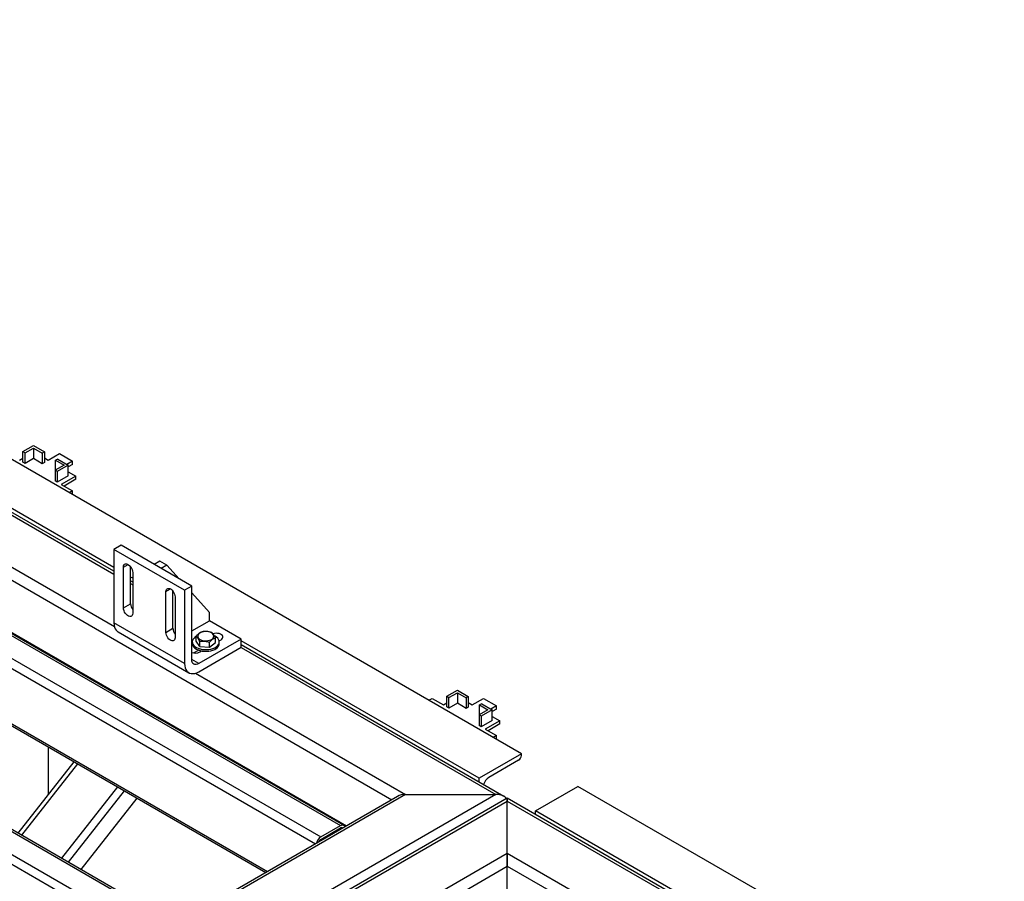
# Model space of a CAD drawing. Header units: millimetres. Extents: x 5 to 589, y 5 to 450.
# Tile 49 of 91: x 527 to 554, y 161 to 184. Entities that reach past the tile are written whole.
import ezdxf

# ---------------------------------------------------------------- set-up
doc = ezdxf.new("R2010")
doc.units = ezdxf.units.MM
doc.layers.add('TRAIT-FORT', color=4, linetype='Continuous', lineweight=25)

msp = doc.modelspace()

# ---------------------------------------------------------------- linework, layer by layer
at = {"layer": 'TRAIT-FORT', "color": 4, "linetype": 'Continuous', "lineweight": 25}
for p, q in [((540.66253, 164.1248), (506.26274, 183.98338)), ((529.64267, 169.16252), (514.25832, 178.04372)), ((529.64267, 169.05911), (514.25832, 177.94031)), ((514.25424, 177.86956), (529.64267, 168.986)), ((513.01997, 177.16992), (529.65385, 167.56739)), ((527.17972, 172.2976), (527.46401, 172.46172)), ((527.17972, 172.2976), (527.23705, 172.2645)), ((527.17972, 172.01071), (527.17972, 172.2976)), ((527.23705, 172.2645), (527.46401, 172.39552)), ((527.46401, 172.46172), (527.76024, 172.29071)), ((527.46401, 172.39552), (527.7029, 172.25762)), ((527.46401, 172.39552), (527.46401, 172.10863)), ((527.08416, 172.06587), (527.17972, 172.12103)), ((527.23705, 171.97761), (527.23705, 172.2645)), ((527.46401, 172.10863), (527.23705, 171.97761)), ((527.7029, 171.97072), (527.46401, 172.10863)), ((527.76024, 172.29071), (527.7029, 172.25762)), ((527.7029, 172.25762), (527.7029, 171.97072)), ((527.76024, 172.29071), (527.76024, 172.00382)), ((527.76024, 172.12791), (527.86771, 172.06587)), ((527.86771, 172.06587), (528.17349, 172.24239)), ((528.12189, 172.0957), (528.06456, 172.0626)), ((528.06456, 172.0626), (528.29152, 171.93158)), ((528.06456, 171.80056), (528.06456, 172.0626)), ((528.12189, 172.0957), (528.40619, 171.93158)), ((528.17349, 172.24239), (528.52322, 172.04049)), ((528.52322, 172.04049), (528.37037, 171.95226)), ((528.52322, 171.95222), (528.52322, 172.04049)), ((527.23705, 171.97761), (527.17972, 172.01071)), ((527.76024, 172.00382), (527.7029, 171.97072)), ((528.29152, 171.93158), (528.05263, 171.79368)), ((528.10997, 171.76058), (528.05263, 171.79368)), ((528.05263, 171.79368), (528.05263, 171.50678)), ((528.40619, 171.93158), (528.10997, 171.76058)), ((528.10997, 171.76058), (528.10997, 171.47368)), ((528.52322, 171.95222), (528.40619, 171.88466)), ((528.40619, 171.64469), (528.40619, 171.93158)), ((528.10997, 171.47368), (528.05263, 171.50678)), ((528.40619, 171.64469), (528.10997, 171.47368)), ((528.60922, 171.63781), (528.21745, 171.41164)), ((528.60922, 171.54953), (528.2939, 171.3675)), ((528.40619, 171.75501), (528.60922, 171.63781)), ((528.60922, 171.54953), (528.60922, 171.63781)), ((522.50708, 171.34006), (537.1592, 162.88157)), ((528.21745, 171.41164), (528.52322, 171.23512)), ((528.52322, 171.23512), (528.43449, 171.1839)), ((528.52322, 171.14684), (528.52322, 171.23512)), ((528.52322, 171.14684), (528.51095, 171.13976)), ((521.05465, 170.67813), (535.77011, 162.18308)), ((535.85119, 162.1911), (521.13572, 170.68616)), ((520.40487, 170.17062), (535.09522, 161.69006)), ((520.51954, 170.36922), (535.235, 161.87417)), ((522.50708, 169.92766), (535.9359, 162.17537)), ((529.83378, 169.76339), (529.64267, 169.65307)), ((531.55377, 168.54981), (529.64267, 169.65307)), ((529.64267, 169.65307), (529.64267, 167.66689)), ((531.74488, 168.66014), (529.83378, 169.76339)), ((529.90067, 169.1731), (530.02491, 169.24482)), ((529.90067, 168.06966), (529.90067, 169.1731)), ((530.09178, 168.17999), (530.09178, 169.18365)), ((530.88489, 169.33312), (530.732, 169.24486)), ((531.076, 169.22279), (530.88489, 169.33312)), ((531.076, 169.22279), (530.92311, 169.13453)), ((531.40343, 168.85725), (531.076, 169.22279)), ((530.14911, 168.87016), (530.09178, 168.90326)), ((530.14911, 169.02967), (530.14911, 167.92624)), ((520.40487, 168.66995), (533.79546, 160.93972)), ((520.43846, 168.5957), (533.74795, 160.9123)), ((530.14911, 168.76675), (530.09178, 168.79985)), ((530.09178, 168.72674), (530.14911, 168.69364)), ((531.04733, 168.51114), (531.17157, 168.58287)), ((531.74488, 168.66014), (531.55377, 168.54981)), ((531.74488, 166.67396), (531.74488, 168.66014)), ((531.04733, 167.40771), (531.04733, 168.51114)), ((531.23844, 167.51804), (531.23844, 168.52169)), ((531.29577, 168.36772), (531.29577, 167.26429)), ((531.55377, 168.54981), (531.55377, 166.56363)), ((532.22266, 167.9427), (531.74488, 168.47607)), ((531.26455, 159.54329), (516.54908, 168.03835)), ((529.90067, 168.06966), (530.09178, 168.17999)), ((516.46801, 168.03032), (531.18347, 159.53527)), ((532.22266, 167.72201), (532.22266, 167.9427)), ((515.81823, 167.52281), (530.50858, 159.04225)), ((515.9329, 167.72141), (530.64836, 159.22636)), ((531.55377, 166.56363), (529.64267, 167.66689)), ((531.04733, 167.40771), (531.23844, 167.51804)), ((531.74488, 167.4462), (532.22266, 167.72201)), ((533.08265, 167.22555), (532.22266, 167.72201)), ((529.75464, 167.4194), (531.66574, 166.31615)), ((531.86229, 167.17181), (531.86229, 167.30412)), ((532.38779, 167.12968), (532.38779, 167.26199)), ((531.77192, 167.0536), (531.74488, 167.038)), ((531.76017, 167.15074), (531.76017, 167.10661)), ((531.96207, 167.02992), (531.86229, 167.17181)), ((533.08265, 167.22555), (531.93599, 166.5636)), ((531.93599, 166.34291), (533.08265, 167.00486)), ((531.96207, 167.02992), (531.96207, 167.16223)), ((531.96207, 167.02992), (532.22481, 167.00885)), ((532.22481, 167.00885), (532.22481, 167.14116)), ((532.22481, 167.00885), (532.38779, 167.12968)), ((532.48654, 167.1793), (532.53799, 167.209)), ((532.4899, 167.10661), (532.4899, 167.15074)), ((533.07857, 167.0025), (539.97453, 163.02155)), ((533.08265, 167.00486), (533.08265, 167.22555)), ((539.51587, 163.46285), (533.08265, 167.17667)), ((540.19073, 162.96985), (533.08265, 167.07326)), ((531.93472, 166.9269), (531.8027, 166.85069)), ((531.93693, 166.92655), (531.92766, 166.92283)), ((531.93586, 166.92613), (531.92766, 166.92283)), ((531.96466, 166.87802), (532.01329, 166.9061)), ((531.9899, 166.91095), (531.9899, 166.8926)), ((531.93599, 166.5636), (531.74488, 166.67392)), ((531.8443, 166.30287), (537.52832, 163.02155)), ((538.64632, 165.67807), (538.93061, 165.84219)), ((538.64632, 165.67807), (538.70365, 165.64498)), ((538.64632, 165.39118), (538.64632, 165.67807)), ((538.70365, 165.64498), (538.93061, 165.776)), ((538.70365, 165.35808), (538.70365, 165.64498)), ((538.93061, 165.84219), (539.22683, 165.67119)), ((538.93061, 165.776), (539.1695, 165.63809)), ((538.93061, 165.776), (538.93061, 165.48911)), ((539.22683, 165.67119), (539.1695, 165.63809)), ((539.1695, 165.63809), (539.1695, 165.3512)), ((539.22683, 165.67119), (539.22683, 165.3843)), ((538.15626, 165.57164), (538.24498, 165.62286)), ((538.24498, 165.62286), (538.55076, 165.44634)), ((538.55076, 165.44634), (538.64632, 165.50151)), ((538.70365, 165.35808), (538.64632, 165.39118)), ((538.93061, 165.48911), (538.70365, 165.35808)), ((539.1695, 165.3512), (538.93061, 165.48911)), ((539.22683, 165.3843), (539.1695, 165.3512)), ((539.22683, 165.50839), (539.33431, 165.44634)), ((539.33431, 165.44634), (539.64009, 165.62286)), ((539.58849, 165.47618), (539.53115, 165.44308)), ((539.53115, 165.44308), (539.75812, 165.31206)), ((539.53115, 165.18103), (539.53115, 165.44308)), ((539.58849, 165.47618), (539.87278, 165.31206)), ((539.64009, 165.62286), (539.98982, 165.42097)), ((539.98982, 165.42097), (539.83697, 165.33273)), ((539.98982, 165.33269), (539.98982, 165.42097)), ((539.75812, 165.31206), (539.51923, 165.17415)), ((539.57656, 165.14105), (539.51923, 165.17415)), ((539.51923, 165.17415), (539.51923, 164.88726)), ((539.87278, 165.31206), (539.57656, 165.14105)), ((539.57656, 165.14105), (539.57656, 164.85416)), ((539.98982, 165.33269), (539.87278, 165.26513)), ((539.87278, 165.02516), (539.87278, 165.31206)), ((539.87278, 165.13549), (540.07582, 165.01828)), ((539.57656, 164.85416), (539.51923, 164.88726)), ((539.87278, 165.02516), (539.57656, 164.85416)), ((540.07582, 165.01828), (539.68404, 164.79211)), ((540.07582, 164.93001), (539.7605, 164.74798)), ((540.07582, 164.93001), (540.07582, 165.01828)), ((539.68404, 164.79211), (539.98982, 164.61559)), ((539.98982, 164.61559), (539.90109, 164.56437)), ((539.98982, 164.52732), (539.98982, 164.61559)), ((527.86783, 163.0254), (527.86783, 164.30682)), ((539.98982, 164.52732), (539.97755, 164.52023)), ((540.66253, 164.1248), (539.51587, 163.46285)), ((540.66253, 164.08067), (540.66253, 164.1248)), ((528.56123, 163.90652), (527.04466, 161.97938)), ((528.6601, 163.84945), (527.14353, 161.92231)), ((540.58608, 163.94826), (539.78342, 163.48489)), ((539.51587, 163.35944), (539.51587, 163.46285)), ((541.04475, 162.58025), (542.1914, 163.2422)), ((564.74238, 150.2238), (542.1914, 163.2422)), ((539.97453, 163.02155), (522.31597, 152.82748)), ((537.52832, 163.02155), (522.31597, 154.23965)), ((529.74179, 163.225), (528.22522, 161.29786)), ((529.92003, 163.12211), (528.40346, 161.19497)), ((537.52832, 163.02155), (539.97453, 163.02155)), ((540.28031, 162.91814), (500.42791, 139.91184)), ((500.6441, 139.96354), (540.28031, 162.84503)), ((537.31212, 162.96985), (522.31597, 154.31275)), ((530.26424, 162.9234), (528.74767, 160.99626)), ((528.75435, 160.9924), (530.27092, 162.91954)), ((549.85255, 157.3922), (540.28031, 162.91814)), ((540.28031, 162.84503), (540.28031, 162.91814)), ((540.28031, 162.91814), (540.28031, 162.84503)), ((540.28031, 161.43286), (540.28031, 162.84503)), ((540.28031, 162.84503), (549.85255, 157.31909)), ((541.04475, 162.47684), (541.04475, 162.58025)), ((549.85255, 157.49561), (541.04475, 162.58025)), ((535.235, 161.87417), (535.77011, 162.18308)), ((535.235, 161.80796), (535.77011, 162.11687)), ((535.7701, 162.11686), (535.80233, 162.09826)), ((503.09031, 139.96354), (540.28031, 161.43286)), ((540.28031, 161.07979), (540.28031, 161.43286)), ((540.28031, 161.43286), (540.28031, 161.07979)), ((540.28031, 161.43286), (549.86372, 155.90047)), ((527.53929, 153.72456), (540.28031, 161.07979)), ((540.28031, 159.6674), (540.28031, 161.07979)), ((540.28031, 161.07979), (541.53234, 160.35701))]:
    msp.add_line(p, q, dxfattribs=at)
at = {"layer": 'TRAIT-FORT', "color": 4, "linetype": 'Continuous', "lineweight": 25, "flags": 128}
for points in [[(529.90067, 169.1731), (529.90428, 169.20534), (529.9149, 169.23155), (529.93191, 169.25019), (529.95433, 169.26018), (529.98084, 169.26094), (530.00992, 169.25243), (530.03986, 169.23514), (530.06894, 169.21008), (530.09546, 169.1787), (530.11787, 169.14283), (530.13488, 169.10455), (530.1455, 169.06609), (530.14911, 169.02967)], [(531.04733, 168.51114), (531.05094, 168.54339), (531.06156, 168.56959), (531.07857, 168.58823), (531.10099, 168.59822), (531.1275, 168.59899), (531.15658, 168.59048), (531.18652, 168.57319), (531.2156, 168.54813), (531.24212, 168.51675), (531.26453, 168.48088), (531.28154, 168.4426), (531.29216, 168.40413), (531.29577, 168.36772)], [(530.14911, 167.92624), (530.1455, 167.894), (530.13488, 167.86779), (530.11787, 167.84915), (530.09546, 167.83916), (530.06894, 167.8384), (530.03986, 167.84691), (530.00992, 167.8642), (529.98084, 167.88926), (529.95433, 167.92063), (529.93191, 167.95651), (529.9149, 167.99479), (529.90428, 168.03325), (529.90067, 168.06966)], [(529.64267, 167.66689), (529.64656, 167.60632), (529.65815, 167.55147), (529.67721, 167.50347), (529.70335, 167.46329), (529.73603, 167.43174), (529.75464, 167.4194)], [(531.29577, 167.26429), (531.29216, 167.23204), (531.28154, 167.20584), (531.26453, 167.1872), (531.24212, 167.17721), (531.2156, 167.17645), (531.18652, 167.18496), (531.15658, 167.20224), (531.1275, 167.2273), (531.10099, 167.25868), (531.07857, 167.29455), (531.06156, 167.33283), (531.05094, 167.3713), (531.04733, 167.40771)], [(531.86229, 167.29689), (531.84189, 167.28359), (531.80788, 167.25487), (531.78252, 167.22332), (531.7665, 167.18978), (531.76026, 167.15518), (531.76397, 167.12046), (531.77753, 167.08656), (531.80056, 167.05442), (531.83245, 167.0249), (531.87232, 166.99882), (531.91909, 166.97688), (531.97147, 166.95968), (532.02804, 166.94769), (532.08726, 166.94125), (532.1475, 166.94051), (532.20714, 166.94551), (532.26453, 166.95611), (532.31812, 166.97202), (532.36645, 166.99281), (532.40819, 167.0179), (532.4422, 167.04662), (532.46756, 167.07817), (532.48358, 167.11171), (532.48982, 167.14631), (532.48611, 167.18103), (532.47255, 167.21493), (532.44952, 167.24707), (532.41763, 167.27659), (532.37776, 167.30267), (532.36342, 167.3102)], [(531.95284, 167.38263), (531.92873, 167.36027), (531.91319, 167.3355), (531.90692, 167.30942), (531.91017, 167.28314), (531.92282, 167.25784), (531.94431, 167.2346), (531.97369, 167.21445), (532.00969, 167.19827), (532.05073, 167.18676), (532.09502, 167.18043), (532.14062, 167.17956), (532.18554, 167.18417), (532.22781, 167.19408), (532.2656, 167.20884), (532.29724, 167.22782), (532.32135, 167.25018), (532.33689, 167.27495), (532.34316, 167.30103), (532.3399, 167.32731), (532.32726, 167.35261), (532.30577, 167.37585), (532.27639, 167.396), (532.24039, 167.41218), (532.19935, 167.42369), (532.15506, 167.43002), (532.10946, 167.43089), (532.06454, 167.42628), (532.02227, 167.41637), (531.98448, 167.40161), (531.95284, 167.38263)], [(532.53799, 167.209), (532.56411, 167.22825), (532.58149, 167.25054), (532.58912, 167.27459), (532.58656, 167.29899), (532.57396, 167.32233), (532.55205, 167.34326), (532.52211, 167.36054), (532.48587, 167.37319), (532.44543, 167.38047), (532.40316, 167.38194), (532.3615, 167.37753), (532.32308, 167.36757)], [(531.76017, 167.10661), (531.76397, 167.07632), (531.77753, 167.04243), (531.80056, 167.01028), (531.83245, 166.98076), (531.87232, 166.95468), (531.91909, 166.93274), (531.97147, 166.91554), (532.02804, 166.90356), (532.08726, 166.89711), (532.1475, 166.89638), (532.20714, 166.90138), (532.26453, 166.91198), (532.31812, 166.92789), (532.36645, 166.94867), (532.40819, 166.97376), (532.4422, 167.00248), (532.46756, 167.03403), (532.48358, 167.06757), (532.48982, 167.10217), (532.4899, 167.10661)], [(531.85086, 166.87849), (531.83367, 166.86325), (531.81728, 166.84498)], [(531.85086, 166.87849), (531.83367, 166.86325), (531.81953, 166.8478)], [(531.55377, 166.56363), (531.55766, 166.50306), (531.56925, 166.44822), (531.58831, 166.40022), (531.61445, 166.36004), (531.64713, 166.32849), (531.68569, 166.30622), (531.72935, 166.29368), (531.77721, 166.29113), (531.82831, 166.29862), (531.8816, 166.316), (531.93599, 166.34291)], [(531.93599, 166.5636), (531.89871, 166.54631), (531.86286, 166.53818), (531.82982, 166.5395), (531.80086, 166.55022), (531.77709, 166.56994), (531.75943, 166.5979), (531.74855, 166.63302), (531.74488, 166.67396)], [(535.77011, 162.18308), (535.79248, 162.19345), (535.81399, 162.19833), (535.83382, 162.19754), (535.85119, 162.1911), (535.86545, 162.17927), (535.87605, 162.16249), (535.88199, 162.14425)]]:
    msp.add_lwpolyline(points, dxfattribs=at)
at = {"layer": 'TRAIT-FORT', "color": 4, "linetype": 'Continuous', "lineweight": 25}
for centre, radius, start, end in [((530.35997, 168.19219), 0.26847, 182.605019, 218.241423), ((531.50698, 167.53029), 0.26882, 182.613497, 218.730887), ((531.83961, 167.12008), 0.27244, 249.652109, 297.320494), ((540.49656, 164.08822), 0.16614, 302.605478, 357.394522), ((539.96946, 163.19928), 0.34086, 123.079303, 164.977009), ((535.79251, 162.08984), 0.03511, 33.897235, 129.647641), ((535.37046, 161.6627), 0.25113, 122.642191, 170.033375), ((535.30263, 161.70259), 0.1252, 122.692628, 162.134761)]:
    msp.add_arc(centre, radius, start, end, dxfattribs=at)
for centre, start_param, end_param in [((537.52832, 162.845), 1.57079633, 2.35611323), ((537.52832, 162.845), 1.57079633, 2.35611323), ((539.97453, 162.845), 0.35836458, 1.57079633), ((539.97453, 162.845), 0.35836458, 1.57079633)]:
    msp.add_ellipse(centre, major_axis=(0.30578, 0), ratio=0.57738155, start_param=start_param, end_param=end_param, dxfattribs=at)
for points, knots in [([(531.86229, 167.30412), (531.88303, 167.3262), (531.91732, 167.36271), (531.96706, 167.39856), (532.00052, 167.41567), (532.01977, 167.42289), (532.02527, 167.42495)], [0, 0, 0, 0, 0.38554949, 0.63764185, 0.89654625, 1, 1, 1, 1]), ([(531.96207, 167.16223), (531.95341, 167.17938), (531.9359, 167.21406), (531.90996, 167.25453), (531.88516, 167.28454), (531.86996, 167.29755), (531.86229, 167.30412)], [0, 0, 0, 0, 0.26460494, 0.53494775, 0.76534313, 1, 1, 1, 1]), ([(532.28801, 167.40388), (532.26521, 167.41055), (532.2191, 167.42403), (532.1508, 167.43309), (532.0855, 167.43307), (532.04547, 167.42767), (532.02527, 167.42495)], [0, 0, 0, 0, 0.26460494, 0.53494775, 0.76534313, 1, 1, 1, 1]), ([(532.22481, 167.14116), (532.24555, 167.16324), (532.27984, 167.19975), (532.32958, 167.2356), (532.36305, 167.25271), (532.38229, 167.25993), (532.38779, 167.26199)], [0, 0, 0, 0, 0.38554949, 0.63764185, 0.89654625, 1, 1, 1, 1]), ([(532.28801, 167.40388), (532.29667, 167.39641), (532.31418, 167.38129), (532.34012, 167.34798), (532.36492, 167.30747), (532.38012, 167.27724), (532.38779, 167.26199)], [0, 0, 0, 0, 0.26460494, 0.53494775, 0.76534313, 1, 1, 1, 1]), ([(531.96207, 167.16223), (531.98487, 167.16524), (532.03097, 167.17133), (532.09928, 167.16943), (532.16458, 167.15894), (532.20461, 167.14713), (532.22481, 167.14116)], [0, 0, 0, 0, 0.26460494, 0.53494775, 0.76534313, 1, 1, 1, 1])]:
    msp.add_open_spline(points, degree=3, knots=knots, dxfattribs=at)

doc.saveas('drawing.dxf')
